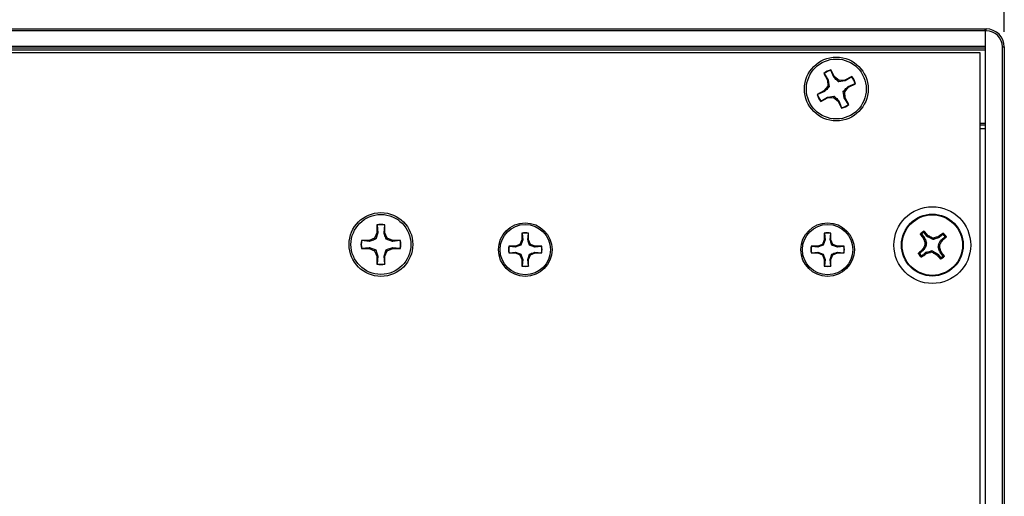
# Paper-space layout 'P3m-C' of a CAD drawing. Header units: inches. Extents: x 0.3 to 33.8, y 0.2 to 21.7.
# Tile 8 of 24: x 8.4 to 11, y 8.3 to 9.5. Entities that reach past the tile are written whole.
import ezdxf

# ---------------------------------------------------------------- set-up
doc = ezdxf.new("R2010")
doc.units = ezdxf.units.IN
doc.header["$MEASUREMENT"] = 0
doc.layers.add('BORDERS', color=7, linetype='Continuous')
doc.styles.add('SLDTEXTSTYLE0', font='TXT', dxfattribs={"width": 0.75})
doc.dimstyles.new('SLDDIMSTYLE8', dxfattribs={"dimtxt": 0.137795, "dimasz": 0.14, "dimexe": 0, "dimexo": 0.0625, "dimgap": 0.034449, "dimtad": 1, "dimdec": 3, "dimlfac": 2, "dimrnd": 1e-09, "dimzin": 4, "dimdsep": 46, "dimtxsty": 'SLDTEXTSTYLE0', "dimblk1": 'CLOSED', "dimblk2": 'CLOSED', "dimsah": 1, "dimcen": 0.09, "dimadec": 0, "dimazin": 1, "dimtfac": 1, "dimtdec": 3, "dimtofl": 0, "dimtmove": 0, "dimatfit": 3, "dimldrblk": 'CLOSED', "dimfxl": 0, "dimfrac": 2, "dimtolj": 1, "dimtzin": 12, "dimarcsym": 0})

# ---------------------------------------------------------------- blocks, each defined once
blk = doc.blocks.new('_Closed')
at = {"color": 0, "linetype": 'ByBlock', "lineweight": -2}
for p, q in [((-1, 0.166667), (0, 0)), ((-1, 0.166667), (-1, -0.166667)), ((0, 0), (-1, -0.166667)), ((0, 0), (-1, 0))]:
    blk.add_line(p, q, dxfattribs=at)
blk = doc.blocks.new('_D_36')
at = {"layer": 'BORDERS'}
for p, q in [((6.725, 10.8714), (6.683, 10.8714)), ((6.683, 10.8714), (6.683, 10.6526)), ((7.0305, 10.8714), (7.0725, 10.8714)), ((7.0725, 10.8714), (7.0725, 10.6526)), ((6.683, 10.6526), (6.725, 10.6526)), ((7.0725, 10.6526), (7.0305, 10.6526)), ((2.8528, 9.479), (2.8528, 10.4858)), ((10.9778, 9.479), (10.9778, 10.4858)), ((2.8528, 10.4464), (10.9778, 10.4464))]:
    blk.add_line(p, q, dxfattribs=at)
at = {"layer": 'BORDERS', "xscale": 0.14, "yscale": 0.14, "rotation": 180.0000000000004}
blk.add_blockref('_Closed', (2.8528, 10.4464, 0.9375), dxfattribs=at)
at = {"layer": 'BORDERS', "xscale": 0.14, "yscale": 0.14}
blk.add_blockref('_Closed', (10.9778, 10.4464, 0.9375), dxfattribs=at)
at = {"layer": 'BORDERS', "char_height": 0.1378, "attachment_point": 1, "style": 'SLDTEXTSTYLE0'}
for s, insert in [('413', (6.725, 10.8302)), ('16.250', (6.5978, 10.6241))]:
    blk.add_mtext(s, dxfattribs=dict(at, insert=insert))

psp = doc.layouts.new('P3m-C')

# ---------------------------------------------------------------- linework, layer by layer
at = {"color": 7, "linetype": 'Continuous', "lineweight": 25}
for p, q in [((2.90277, 9.48653), (10.92777, 9.48653)), ((10.92777, 9.48153), (2.90277, 9.48153)), ((10.92777, 9.48153), (10.92777, 9.48653)), ((10.92777, 9.48653), (10.9309, 9.48653)), ((10.92777, 9.48653), (10.92777, 9.48153)), ((10.92777, 9.48153), (10.92777, 6.86653)), ((10.9309, 9.48153), (10.92777, 9.48153)), ((10.92777, 9.48153), (10.92777, 9.44153)), ((10.9309, 9.48153), (10.9309, 9.48653)), ((2.90277, 9.44153), (10.92777, 9.44153)), ((10.92777, 9.43653), (2.90277, 9.43653)), ((10.97277, 6.9084), (10.97277, 9.43965)), ((10.97277, 9.43965), (10.97777, 9.43965)), ((10.97777, 9.43965), (10.97777, 6.9084)), ((10.92777, 9.43153), (2.90277, 9.43153)), ((10.91527, 9.42403), (2.91527, 9.42403)), ((10.91527, 6.92403), (10.91527, 9.42403)), ((10.50786, 9.37094), (10.51707, 9.35288)), ((10.50852, 9.37048), (10.50786, 9.37094)), ((10.50852, 9.37048), (10.51942, 9.35354)), ((10.52637, 9.37958), (10.52639, 9.38039)), ((10.53368, 9.36082), (10.52637, 9.37958)), ((10.5356, 9.36233), (10.52639, 9.38039)), ((10.53368, 9.36082), (10.5356, 9.36233)), ((10.5474, 9.35225), (10.5356, 9.36233)), ((10.58093, 9.36269), (10.56287, 9.35348)), ((10.58048, 9.36203), (10.56354, 9.35113)), ((10.58048, 9.36203), (10.58093, 9.36269)), ((10.51829, 9.33741), (10.50822, 9.3256)), ((10.51942, 9.35354), (10.51707, 9.35288)), ((10.51707, 9.35288), (10.51829, 9.33741)), ((10.52201, 9.3362), (10.51829, 9.33741)), ((10.51942, 9.35354), (10.52201, 9.3362)), ((10.5462, 9.34854), (10.5474, 9.35225)), ((10.56354, 9.35113), (10.5462, 9.34854)), ((10.56287, 9.35348), (10.5474, 9.35225)), ((10.56225, 9.32314), (10.57232, 9.33495)), ((10.56354, 9.35113), (10.56287, 9.35348)), ((10.57081, 9.33686), (10.58958, 9.34418)), ((10.57081, 9.33686), (10.57232, 9.33495)), ((10.57232, 9.33495), (10.59038, 9.34416)), ((10.58958, 9.34418), (10.59038, 9.34416)), ((10.50822, 9.3256), (10.49016, 9.31639)), ((10.49097, 9.31637), (10.49016, 9.31639)), ((10.50973, 9.32369), (10.49097, 9.31637)), ((10.50007, 9.29853), (10.51701, 9.30942)), ((10.50973, 9.32369), (10.50822, 9.3256)), ((10.51701, 9.30942), (10.53434, 9.31201)), ((10.51701, 9.30942), (10.51767, 9.30708)), ((10.51767, 9.30708), (10.53314, 9.3083)), ((10.53434, 9.31201), (10.53314, 9.3083)), ((10.53314, 9.3083), (10.54494, 9.29823)), ((10.56112, 9.30701), (10.55854, 9.32435)), ((10.55854, 9.32435), (10.56225, 9.32314)), ((10.56112, 9.30701), (10.56347, 9.30768)), ((10.56347, 9.30768), (10.56225, 9.32314)), ((10.57268, 9.28961), (10.56347, 9.30768)), ((10.49961, 9.29786), (10.51767, 9.30708)), ((10.50007, 9.29853), (10.49961, 9.29786)), ((10.54686, 9.29974), (10.54494, 9.29823)), ((10.54494, 9.29823), (10.55415, 9.28016)), ((10.54686, 9.29974), (10.55417, 9.28097)), ((10.57202, 9.29007), (10.56112, 9.30701)), ((10.57202, 9.29007), (10.57268, 9.28961)), ((10.55417, 9.28097), (10.55415, 9.28016)), ((10.91527, 9.24153), (10.92777, 9.24153)), ((10.92777, 9.23653), (10.91527, 9.23653)), ((10.92777, 9.22653), (10.91527, 9.22653)), ((9.34402, 8.97662), (9.34402, 8.95635)), ((9.3444, 8.97591), (9.34402, 8.97662)), ((9.3444, 8.97591), (9.34641, 8.95587)), ((9.36243, 8.95587), (9.36444, 8.97591)), ((9.36444, 8.97591), (9.36482, 8.97662)), ((9.36482, 8.95635), (9.36482, 8.97662)), ((9.34402, 8.95635), (9.33808, 8.94201)), ((9.34641, 8.95587), (9.34084, 8.93925)), ((9.34641, 8.95587), (9.34402, 8.95635)), ((9.36243, 8.95587), (9.36482, 8.95635)), ((9.37076, 8.94201), (9.36482, 8.95635)), ((9.7215, 8.955), (9.7215, 8.93797)), ((9.72182, 8.9544), (9.7215, 8.955)), ((9.72182, 8.9544), (9.72351, 8.93757)), ((9.73695, 8.93757), (9.73864, 8.9544)), ((9.73864, 8.9544), (9.73897, 8.955)), ((9.73897, 8.93797), (9.73897, 8.955)), ((10.5089, 8.955), (10.5089, 8.93797)), ((10.50922, 8.9544), (10.5089, 8.955)), ((10.50922, 8.9544), (10.51091, 8.93757)), ((10.52436, 8.93757), (10.52605, 8.9544)), ((10.52605, 8.9544), (10.52637, 8.955)), ((10.52637, 8.93797), (10.52637, 8.955)), ((10.76273, 8.95164), (10.77004, 8.94263)), ((10.77624, 8.94766), (10.76892, 8.95667)), ((10.77624, 8.94766), (10.77816, 8.94998)), ((10.77816, 8.94998), (10.78055, 8.9481)), ((10.81789, 8.95157), (10.80887, 8.94426)), ((9.32375, 8.93608), (9.30347, 8.93608)), ((9.30418, 8.93569), (9.30347, 8.93608)), ((9.32422, 8.93368), (9.30418, 8.93569)), ((9.33808, 8.94201), (9.32375, 8.93608)), ((9.32422, 8.93368), (9.32375, 8.93608)), ((9.34084, 8.93925), (9.33808, 8.94201)), ((9.368, 8.93925), (9.37076, 8.94201)), ((9.38462, 8.93368), (9.368, 8.93925)), ((9.3851, 8.93608), (9.37076, 8.94201)), ((9.38462, 8.93368), (9.3851, 8.93608)), ((9.40466, 8.93569), (9.38462, 8.93368)), ((9.40537, 8.93608), (9.3851, 8.93608)), ((9.40466, 8.93569), (9.40537, 8.93608)), ((9.71651, 8.92594), (9.70447, 8.92095)), ((9.7215, 8.93797), (9.71651, 8.92594)), ((9.71883, 8.92362), (9.71651, 8.92594)), ((9.72351, 8.93757), (9.71883, 8.92362)), ((9.72351, 8.93757), (9.7215, 8.93797)), ((9.73695, 8.93757), (9.73897, 8.93797)), ((9.74395, 8.92594), (9.73897, 8.93797)), ((9.74163, 8.92362), (9.74395, 8.92594)), ((9.75559, 8.91894), (9.74163, 8.92362)), ((9.75599, 8.92095), (9.74395, 8.92594)), ((10.50391, 8.92594), (10.49187, 8.92095)), ((10.5089, 8.93797), (10.50391, 8.92594)), ((10.50623, 8.92362), (10.50391, 8.92594)), ((10.51091, 8.93757), (10.50623, 8.92362)), ((10.51091, 8.93757), (10.5089, 8.93797)), ((10.52436, 8.93757), (10.52637, 8.93797)), ((10.53135, 8.92594), (10.52637, 8.93797)), ((10.52904, 8.92362), (10.53135, 8.92594)), ((10.54299, 8.91894), (10.52904, 8.92362)), ((10.54339, 8.92095), (10.53135, 8.92594)), ((10.76737, 8.94122), (10.77004, 8.94263)), ((10.76871, 8.9385), (10.76737, 8.94122)), ((10.77146, 8.93994), (10.76871, 8.9385)), ((10.7742, 8.92271), (10.77076, 8.92306)), ((10.77138, 8.92899), (10.77482, 8.92863)), ((10.77146, 8.93994), (10.77482, 8.92863)), ((10.78055, 8.9481), (10.77857, 8.94572)), ((10.78895, 8.9401), (10.77857, 8.94572)), ((10.78895, 8.9401), (10.78931, 8.94354)), ((10.79523, 8.94292), (10.79487, 8.93948)), ((10.80619, 8.94284), (10.79487, 8.93948)), ((10.80474, 8.94558), (10.80747, 8.94693)), ((10.80619, 8.94284), (10.80474, 8.94558)), ((10.80634, 8.92535), (10.81196, 8.93573)), ((10.80634, 8.92535), (10.80978, 8.92499)), ((10.80747, 8.94693), (10.80887, 8.94426)), ((10.81435, 8.93375), (10.81196, 8.93573)), ((10.8139, 8.93806), (10.82292, 8.94538)), ((10.8139, 8.93806), (10.81623, 8.93613)), ((10.81623, 8.93613), (10.81435, 8.93375)), ((9.30418, 8.91566), (9.30347, 8.91528)), ((9.30347, 8.91528), (9.32375, 8.91528)), ((9.30418, 8.91566), (9.32422, 8.91767)), ((9.32422, 8.91767), (9.32375, 8.91528)), ((9.32375, 8.91528), (9.33808, 8.90934)), ((9.32422, 8.91767), (9.34084, 8.9121)), ((9.34084, 8.9121), (9.33808, 8.90934)), ((9.33808, 8.90934), (9.34402, 8.895)), ((9.36243, 8.89548), (9.368, 8.9121)), ((9.36482, 8.895), (9.37076, 8.90934)), ((9.368, 8.9121), (9.37076, 8.90934)), ((9.37076, 8.90934), (9.3851, 8.91528)), ((9.38462, 8.91767), (9.40466, 8.91566)), ((9.38462, 8.91767), (9.3851, 8.91528)), ((9.3851, 8.91528), (9.40537, 8.91528)), ((9.40466, 8.91566), (9.40537, 8.91528)), ((9.70447, 8.92095), (9.68745, 8.92095)), ((9.68804, 8.92063), (9.68745, 8.92095)), ((9.68804, 8.9038), (9.68745, 8.90348)), ((9.68745, 8.90348), (9.70447, 8.90348)), ((9.70487, 8.91894), (9.68804, 8.92063)), ((9.68804, 8.9038), (9.70487, 8.90549)), ((9.70487, 8.91894), (9.70447, 8.92095)), ((9.70487, 8.90549), (9.70447, 8.90348)), ((9.70447, 8.90348), (9.71651, 8.8985)), ((9.70487, 8.90549), (9.71883, 8.90081)), ((9.71883, 8.90081), (9.71651, 8.8985)), ((9.71651, 8.8985), (9.7215, 8.88646)), ((9.73695, 8.88686), (9.74163, 8.90081)), ((9.73897, 8.88646), (9.74395, 8.8985)), ((9.74163, 8.90081), (9.74395, 8.8985)), ((9.74395, 8.8985), (9.75599, 8.90348)), ((9.75559, 8.91894), (9.75599, 8.92095)), ((9.77242, 8.92063), (9.75559, 8.91894)), ((9.75559, 8.90549), (9.77242, 8.9038)), ((9.75559, 8.90549), (9.75599, 8.90348)), ((9.77302, 8.92095), (9.75599, 8.92095)), ((9.75599, 8.90348), (9.77302, 8.90348)), ((9.77242, 8.92063), (9.77302, 8.92095)), ((9.77242, 8.9038), (9.77302, 8.90348)), ((10.49187, 8.92095), (10.47485, 8.92095)), ((10.47545, 8.92063), (10.47485, 8.92095)), ((10.47545, 8.9038), (10.47485, 8.90348)), ((10.47485, 8.90348), (10.49187, 8.90348)), ((10.49227, 8.91894), (10.47545, 8.92063)), ((10.47545, 8.9038), (10.49227, 8.90549)), ((10.49227, 8.91894), (10.49187, 8.92095)), ((10.49227, 8.90549), (10.49187, 8.90348)), ((10.49187, 8.90348), (10.50391, 8.8985)), ((10.49227, 8.90549), (10.50623, 8.90081)), ((10.50623, 8.90081), (10.50391, 8.8985)), ((10.50391, 8.8985), (10.5089, 8.88646)), ((10.52436, 8.88686), (10.52904, 8.90081)), ((10.52637, 8.88646), (10.53135, 8.8985)), ((10.52904, 8.90081), (10.53135, 8.8985)), ((10.53135, 8.8985), (10.54339, 8.90348)), ((10.54299, 8.91894), (10.54339, 8.92095)), ((10.55982, 8.92063), (10.54299, 8.91894)), ((10.54299, 8.90549), (10.55982, 8.9038)), ((10.54299, 8.90549), (10.54339, 8.90348)), ((10.56042, 8.92095), (10.54339, 8.92095)), ((10.54339, 8.90348), (10.56042, 8.90348)), ((10.55982, 8.92063), (10.56042, 8.92095)), ((10.55982, 8.9038), (10.56042, 8.90348)), ((10.76664, 8.90999), (10.75763, 8.90268)), ((10.76266, 8.89648), (10.77167, 8.90379)), ((10.76432, 8.91192), (10.76619, 8.91431)), ((10.76664, 8.90999), (10.76432, 8.91192)), ((10.76619, 8.91431), (10.76858, 8.91233)), ((10.7742, 8.92271), (10.76858, 8.91233)), ((10.77308, 8.90112), (10.77167, 8.90379)), ((10.7758, 8.90247), (10.77308, 8.90112)), ((10.77435, 8.90521), (10.78567, 8.90857)), ((10.77435, 8.90521), (10.7758, 8.90247)), ((10.78531, 8.90513), (10.78567, 8.90857)), ((10.79159, 8.90796), (10.79123, 8.90451)), ((10.79159, 8.90796), (10.80197, 8.90233)), ((10.79999, 8.89995), (10.80197, 8.90233)), ((10.80238, 8.89807), (10.79999, 8.89995)), ((10.80431, 8.9004), (10.80238, 8.89807)), ((10.80431, 8.9004), (10.81162, 8.89138)), ((10.80917, 8.91906), (10.80572, 8.91942)), ((10.80909, 8.90811), (10.80572, 8.91942)), ((10.80909, 8.90811), (10.81183, 8.90956)), ((10.81317, 8.90683), (10.8105, 8.90542)), ((10.81782, 8.89641), (10.8105, 8.90542)), ((10.81183, 8.90956), (10.81317, 8.90683)), ((9.34641, 8.89548), (9.34402, 8.895)), ((9.34402, 8.895), (9.34402, 8.87473)), ((9.3444, 8.87544), (9.34402, 8.87473)), ((9.34641, 8.89548), (9.3444, 8.87544)), ((9.36444, 8.87544), (9.36243, 8.89548)), ((9.36243, 8.89548), (9.36482, 8.895)), ((9.36444, 8.87544), (9.36482, 8.87473)), ((9.36482, 8.87473), (9.36482, 8.895)), ((9.72351, 8.88686), (9.7215, 8.88646)), ((9.7215, 8.88646), (9.7215, 8.86943)), ((9.72351, 8.88686), (9.72182, 8.87003)), ((9.73864, 8.87003), (9.73695, 8.88686)), ((9.73695, 8.88686), (9.73897, 8.88646)), ((9.73897, 8.86943), (9.73897, 8.88646)), ((10.51091, 8.88686), (10.5089, 8.88646)), ((10.5089, 8.88646), (10.5089, 8.86943)), ((10.51091, 8.88686), (10.50922, 8.87003)), ((10.52605, 8.87003), (10.52436, 8.88686)), ((10.52436, 8.88686), (10.52637, 8.88646)), ((10.52637, 8.86943), (10.52637, 8.88646)), ((9.72182, 8.87003), (9.7215, 8.86943)), ((9.73864, 8.87003), (9.73897, 8.86943)), ((10.50922, 8.87003), (10.5089, 8.86943)), ((10.52605, 8.87003), (10.52637, 8.86943))]:
    psp.add_line(p, q, dxfattribs=at)
for centre, radius in [((10.54027, 9.33028), 0.083), ((10.54027, 9.33028), 0.078), ((9.35442, 8.92568), 0.083), ((9.35442, 8.92568), 0.078), ((10.79027, 8.92403), 0.1), ((10.79027, 8.92403), 0.0805), ((10.79027, 8.92403), 0.07876), ((9.73023, 8.91222), 0.06975), ((9.73023, 8.91222), 0.0655), ((10.51763, 8.91222), 0.06975), ((10.51763, 8.91222), 0.0655)]:
    psp.add_circle(centre, radius, dxfattribs=at)
for centre, radius, start, end in [((10.9309, 9.43965), 0.04688, 0, 90), ((10.9309, 9.43965), 0.04187, 0, 90), ((10.54027, 9.33028), 0.052, 105.48493, 128.55885), ((10.54027, 9.33028), 0.05123, 105.74574, 128.29804), ((10.54027, 9.33028), 0.05123, 15.74574, 38.29804), ((10.54027, 9.33028), 0.052, 15.48493, 38.55885), ((10.54027, 9.33028), 0.052, 195.48493, 218.55885), ((10.54027, 9.33028), 0.05123, 195.74574, 218.29804), ((10.54027, 9.33028), 0.052, 285.48493, 308.55885), ((10.54027, 9.33028), 0.05123, 285.74574, 308.29804), ((9.35442, 8.92568), 0.052, 78.46304, 101.53696), ((9.35442, 8.92568), 0.05123, 78.72385, 101.27615), ((9.73023, 8.91222), 0.04367, 78.46304, 101.53696), ((9.73023, 8.91222), 0.04302, 78.72385, 101.27615), ((10.51763, 8.91222), 0.04367, 78.46304, 101.53696), ((10.51763, 8.91222), 0.04302, 78.72385, 101.27615), ((11.39999, 9.4239), 0.79574, 216.38885, 217.34269), ((10.79027, 8.92403), 0.04248, 121.78058, 136.33153), ((10.79027, 8.92403), 0.04007, 124.8945, 133.21762), ((10.17552, 8.43035), 0.79574, 40.76943, 41.72326), ((11.29014, 8.3143), 0.79574, 126.38885, 127.34269), ((10.79027, 8.92403), 0.04007, 34.8945, 43.21762), ((10.79027, 8.92403), 0.04248, 31.78058, 46.33153), ((9.35442, 8.92568), 0.052, 168.46304, 191.53696), ((9.35442, 8.92568), 0.05123, 168.72385, 191.27615), ((9.35442, 8.92568), 0.05123, 348.72385, 11.27615), ((9.35442, 8.92568), 0.052, 348.46304, 11.53696), ((11.58957, 8.49068), 0.92596, 152.16303, 152.77407), ((11.66169, 9.18343), 0.92596, 195.33804, 195.94908), ((10.35693, 8.12473), 0.92596, 62.16303, 62.77407), ((11.04967, 8.05261), 0.92596, 105.33804, 105.94908), ((9.99098, 9.35737), 0.92596, 332.16303, 332.77407), ((10.2966, 9.53878), 0.79574, 310.76943, 311.72326), ((9.73023, 8.91222), 0.04367, 168.46304, 191.53696), ((9.73023, 8.91222), 0.04302, 168.72385, 191.27615), ((9.73023, 8.91222), 0.04302, 348.72385, 11.27615), ((9.73023, 8.91222), 0.04367, 348.46304, 11.53696), ((10.51763, 8.91222), 0.04367, 168.46304, 191.53696), ((10.51763, 8.91222), 0.04302, 168.72385, 191.27615), ((10.51763, 8.91222), 0.04302, 348.72385, 11.27615), ((10.51763, 8.91222), 0.04367, 348.46304, 11.53696), ((10.79027, 8.92403), 0.04248, 211.78058, 226.33153), ((11.28395, 8.30927), 0.79574, 130.76943, 131.72326), ((10.79027, 8.92403), 0.04007, 214.8945, 223.21762), ((10.2904, 9.53375), 0.79574, 306.38885, 307.34269), ((10.53087, 9.79545), 0.92596, 285.33804, 285.94908), ((11.22362, 9.72332), 0.92596, 242.16303, 242.77407), ((11.40502, 9.4177), 0.79574, 220.76943, 221.72326), ((9.91885, 8.66463), 0.92596, 15.33804, 15.94908), ((10.18055, 8.42415), 0.79574, 36.38885, 37.34269), ((9.35442, 8.92568), 0.052, 258.46304, 281.53696), ((9.35442, 8.92568), 0.05123, 258.72385, 281.27615), ((10.79027, 8.92403), 0.04248, 301.78058, 316.33153), ((10.79027, 8.92403), 0.04007, 304.8945, 313.21762), ((9.73023, 8.91222), 0.04367, 258.46304, 281.53696), ((9.73023, 8.91222), 0.04302, 258.72385, 281.27615), ((10.51763, 8.91222), 0.04367, 258.46304, 281.53696), ((10.51763, 8.91222), 0.04302, 258.72385, 281.27615)]:
    psp.add_arc(centre, radius, start, end, dxfattribs=at)
for centre, major_axis, ratio, start_param, end_param in [((10.76392, 8.93768), (-0.00696, -0.00367), 0.994307, 2.9463327, 3.3368526), ((10.76727, 8.92642), (-0.00783, 0.00082), 0.993591, 2.7511616, 3.5320237), ((10.78233, 8.95263), (0.00503, 0.00606), 0.994307, 2.9463327, 3.3368526), ((10.79267, 8.94703), (0.00082, 0.00783), 0.993591, 2.7511616, 3.5320237), ((10.81328, 8.92163), (0.00783, -0.00082), 0.993591, 2.7511616, 3.5320237), ((10.80393, 8.95038), (-0.00367, 0.00696), 0.994307, 2.9463327, 3.3368526), ((10.81887, 8.93196), (0.00606, -0.00503), 0.994307, 2.9463327, 3.3368526), ((10.76167, 8.91609), (-0.00606, 0.00503), 0.994307, 2.9463327, 3.3368526), ((10.77661, 8.89767), (0.00367, -0.00696), 0.994307, 2.9463327, 3.3368526), ((10.78788, 8.90102), (-0.00082, -0.00783), 0.993591, 2.7511616, 3.5320237), ((10.79821, 8.89542), (-0.00503, -0.00606), 0.994307, 2.9463327, 3.3368526), ((10.81662, 8.91037), (0.00696, 0.00367), 0.994307, 2.9463327, 3.3368526)]:
    psp.add_ellipse(centre, major_axis=major_axis, ratio=ratio, start_param=start_param, end_param=end_param, dxfattribs=at)
for points, knots in [([(10.5462, 9.34854), (10.54303, 9.35158), (10.53855, 9.35589), (10.53479, 9.35969), (10.53368, 9.36082)], [0, 0, 0, 0, 0.7055493, 1, 1, 1, 1]), ([(10.52201, 9.3362), (10.51897, 9.33304), (10.51466, 9.32855), (10.51085, 9.32479), (10.50973, 9.32369)], [0, 0, 0, 0, 0.7055493, 1, 1, 1, 1]), ([(10.55854, 9.32435), (10.56157, 9.32751), (10.56588, 9.332), (10.56969, 9.33576), (10.57081, 9.33686)], [0, 0, 0, 0, 0.7055493, 1, 1, 1, 1]), ([(10.53434, 9.31201), (10.53751, 9.30897), (10.54199, 9.30467), (10.54575, 9.30086), (10.54686, 9.29974)], [0, 0, 0, 0, 0.7055493, 1, 1, 1, 1]), ([(9.368, 8.93925), (9.36656, 8.9434), (9.36452, 8.94927), (9.3629, 8.95437), (9.36243, 8.95587)], [0, 0, 0, 0, 0.7055493, 1, 1, 1, 1]), ([(10.75942, 8.95182), (10.75935, 8.95194), (10.75922, 8.95217), (10.75918, 8.95259), (10.75928, 8.95301), (10.75946, 8.95324), (10.75954, 8.95336)], [0, 0, 0, 0, 0.2526917, 0.5055172, 0.7534417, 1, 1, 1, 1]), ([(10.76273, 8.95164), (10.76218, 8.95168), (10.76106, 8.95175), (10.75997, 8.95179), (10.75942, 8.95182)], [0, 0, 0, 0, 0.4946499, 1, 1, 1, 1]), ([(10.75954, 8.95336), (10.76008, 8.95334), (10.76117, 8.95331), (10.76227, 8.95326), (10.76283, 8.95323)], [0, 0, 0, 0, 0.4958449, 1, 1, 1, 1]), ([(10.76283, 8.95323), (10.76275, 8.95313), (10.76257, 8.95293), (10.76245, 8.95254), (10.76246, 8.95215), (10.76258, 8.95184), (10.76269, 8.95169), (10.76273, 8.95164)], [0, 0, 0, 0, 0.22554966, 0.4511533, 0.67558153, 0.89964028, 1, 1, 1, 1]), ([(10.76735, 8.95689), (10.76744, 8.95744), (10.76761, 8.95854), (10.7678, 8.95961), (10.7679, 8.96014)], [0, 0, 0, 0, 0.5041524, 1, 1, 1, 1]), ([(10.76892, 8.95667), (10.76883, 8.95676), (10.76864, 8.95695), (10.76827, 8.9571), (10.76787, 8.95712), (10.76756, 8.95702), (10.7674, 8.95692), (10.76735, 8.95689)], [0, 0, 0, 0, 0.2255496, 0.4511532, 0.6755812, 0.89964, 1, 1, 1, 1]), ([(10.7679, 8.96014), (10.76802, 8.96019), (10.76825, 8.96031), (10.76865, 8.96034), (10.76903, 8.96025), (10.76929, 8.96009), (10.7694, 8.95997), (10.76943, 8.95994)], [0, 0, 0, 0, 0.22437011, 0.44841436, 0.68090265, 0.92557481, 1, 1, 1, 1]), ([(10.76943, 8.95994), (10.76934, 8.9594), (10.76916, 8.95832), (10.769, 8.95722), (10.76892, 8.95667)], [0, 0, 0, 0, 0.5053527, 1, 1, 1, 1]), ([(10.81789, 8.95157), (10.81792, 8.95212), (10.81799, 8.95323), (10.81804, 8.95433), (10.81806, 8.95488)], [0, 0, 0, 0, 0.4946473, 1, 1, 1, 1]), ([(10.81947, 8.95147), (10.81937, 8.95155), (10.81917, 8.95173), (10.81879, 8.95184), (10.81839, 8.95183), (10.81809, 8.95172), (10.81793, 8.95161), (10.81789, 8.95157)], [0, 0, 0, 0, 0.2255497, 0.4511533, 0.6755815, 0.8996403, 1, 1, 1, 1]), ([(10.81806, 8.95488), (10.81818, 8.95495), (10.81841, 8.95508), (10.81884, 8.95512), (10.81926, 8.95502), (10.81949, 8.95484), (10.8196, 8.95475)], [0, 0, 0, 0, 0.2526917, 0.5055172, 0.7534417, 1, 1, 1, 1]), ([(10.8196, 8.95475), (10.81959, 8.95421), (10.81955, 8.95313), (10.8195, 8.95202), (10.81947, 8.95147)], [0, 0, 0, 0, 0.4958476, 1, 1, 1, 1]), ([(9.34084, 8.93925), (9.3367, 8.93782), (9.33082, 8.93578), (9.32572, 8.93416), (9.32422, 8.93368)], [0, 0, 0, 0, 0.7055493, 1, 1, 1, 1]), ([(9.71883, 8.92362), (9.71535, 8.92241), (9.71042, 8.9207), (9.70613, 8.91934), (9.70487, 8.91894)], [0, 0, 0, 0, 0.7055493, 1, 1, 1, 1]), ([(9.74163, 8.92362), (9.74043, 8.9271), (9.73872, 8.93203), (9.73736, 8.93631), (9.73695, 8.93757)], [0, 0, 0, 0, 0.7055493, 1, 1, 1, 1]), ([(10.50623, 8.92362), (10.50275, 8.92241), (10.49782, 8.9207), (10.49354, 8.91934), (10.49227, 8.91894)], [0, 0, 0, 0, 0.7055493, 1, 1, 1, 1]), ([(10.52904, 8.92362), (10.52783, 8.9271), (10.52612, 8.93203), (10.52476, 8.93631), (10.52436, 8.93757)], [0, 0, 0, 0, 0.7055493, 1, 1, 1, 1]), ([(10.77076, 8.92306), (10.77109, 8.92387), (10.77175, 8.92548), (10.77172, 8.92758), (10.77145, 8.9287), (10.77138, 8.92899)], [0, 0, 0, 0, 0.4271588, 0.8543492, 1, 1, 1, 1]), ([(10.78931, 8.94354), (10.79011, 8.94321), (10.79173, 8.94255), (10.79382, 8.94257), (10.79495, 8.94285), (10.79523, 8.94292)], [0, 0, 0, 0, 0.4271588, 0.8543492, 1, 1, 1, 1]), ([(10.80978, 8.92499), (10.80945, 8.92418), (10.80879, 8.92257), (10.80882, 8.92047), (10.8091, 8.91935), (10.80917, 8.91906)], [0, 0, 0, 0, 0.4271588, 0.8543492, 1, 1, 1, 1]), ([(10.82292, 8.94538), (10.82301, 8.94547), (10.8232, 8.94565), (10.82334, 8.94603), (10.82336, 8.94643), (10.82327, 8.94674), (10.82317, 8.9469), (10.82314, 8.94695)], [0, 0, 0, 0, 0.2255496, 0.4511532, 0.6755812, 0.89964, 1, 1, 1, 1]), ([(10.82619, 8.94487), (10.82564, 8.94496), (10.82456, 8.94514), (10.82346, 8.9453), (10.82292, 8.94538)], [0, 0, 0, 0, 0.5053527, 1, 1, 1, 1]), ([(10.82314, 8.94695), (10.82369, 8.94686), (10.82478, 8.94669), (10.82585, 8.94649), (10.82638, 8.9464)], [0, 0, 0, 0, 0.5041524, 1, 1, 1, 1]), ([(10.82638, 8.9464), (10.82644, 8.94628), (10.82656, 8.94605), (10.82658, 8.94565), (10.8265, 8.94527), (10.82634, 8.94501), (10.82621, 8.94489), (10.82619, 8.94487)], [0, 0, 0, 0, 0.2243701, 0.4484144, 0.6809027, 0.9255748, 1, 1, 1, 1]), ([(9.34084, 8.9121), (9.34228, 8.90795), (9.34432, 8.90208), (9.34594, 8.89698), (9.34641, 8.89548)], [0, 0, 0, 0, 0.7055493, 1, 1, 1, 1]), ([(9.368, 8.9121), (9.37214, 8.91354), (9.37802, 8.91557), (9.38312, 8.91719), (9.38462, 8.91767)], [0, 0, 0, 0, 0.7055493, 1, 1, 1, 1]), ([(9.71883, 8.90081), (9.72004, 8.89733), (9.72175, 8.8924), (9.72311, 8.88812), (9.72351, 8.88686)], [0, 0, 0, 0, 0.70554926, 1, 1, 1, 1]), ([(9.74163, 8.90081), (9.74511, 8.90202), (9.75005, 8.90373), (9.75433, 8.90509), (9.75559, 8.90549)], [0, 0, 0, 0, 0.7055493, 1, 1, 1, 1]), ([(10.50623, 8.90081), (10.50744, 8.89733), (10.50915, 8.8924), (10.51051, 8.88812), (10.51091, 8.88686)], [0, 0, 0, 0, 0.70554926, 1, 1, 1, 1]), ([(10.52904, 8.90081), (10.53252, 8.90202), (10.53745, 8.90373), (10.54173, 8.90509), (10.54299, 8.90549)], [0, 0, 0, 0, 0.7055493, 1, 1, 1, 1]), ([(10.75416, 8.90165), (10.7541, 8.90177), (10.75399, 8.90201), (10.75396, 8.9024), (10.75405, 8.90278), (10.75421, 8.90304), (10.75433, 8.90316), (10.75436, 8.90319)], [0, 0, 0, 0, 0.22437011, 0.44841436, 0.68090265, 0.92557481, 1, 1, 1, 1]), ([(10.75741, 8.9011), (10.75685, 8.90119), (10.75576, 8.90137), (10.75469, 8.90156), (10.75416, 8.90165)], [0, 0, 0, 0, 0.5041524, 1, 1, 1, 1]), ([(10.75436, 8.90319), (10.7549, 8.90309), (10.75598, 8.90292), (10.75708, 8.90276), (10.75763, 8.90268)], [0, 0, 0, 0, 0.5053527, 1, 1, 1, 1]), ([(10.75763, 8.90268), (10.75753, 8.90258), (10.75735, 8.9024), (10.7572, 8.90202), (10.75718, 8.90163), (10.75727, 8.90131), (10.75737, 8.90115), (10.75741, 8.9011)], [0, 0, 0, 0, 0.2255496, 0.4511532, 0.6755812, 0.89964, 1, 1, 1, 1]), ([(10.79123, 8.90451), (10.79043, 8.90484), (10.78882, 8.90551), (10.78672, 8.90548), (10.7856, 8.9052), (10.78531, 8.90513)], [0, 0, 0, 0, 0.4271588, 0.8543492, 1, 1, 1, 1]), ([(10.76094, 8.8933), (10.76096, 8.89384), (10.76099, 8.89492), (10.76104, 8.89603), (10.76107, 8.89659)], [0, 0, 0, 0, 0.49584493, 1, 1, 1, 1]), ([(10.76248, 8.89318), (10.76236, 8.89311), (10.76213, 8.89297), (10.76171, 8.89294), (10.76128, 8.89303), (10.76105, 8.89321), (10.76094, 8.8933)], [0, 0, 0, 0, 0.2526917, 0.5055172, 0.7534417, 1, 1, 1, 1]), ([(10.76107, 8.89659), (10.76117, 8.8965), (10.76137, 8.89633), (10.76175, 8.89621), (10.76215, 8.89622), (10.76246, 8.89633), (10.76261, 8.89645), (10.76266, 8.89648)], [0, 0, 0, 0, 0.2255497, 0.4511533, 0.6755815, 0.8996403, 1, 1, 1, 1]), ([(10.76266, 8.89648), (10.76262, 8.89593), (10.76255, 8.89482), (10.7625, 8.89373), (10.76248, 8.89318)], [0, 0, 0, 0, 0.4946499, 1, 1, 1, 1]), ([(10.81111, 8.88811), (10.8112, 8.88866), (10.81138, 8.88974), (10.81154, 8.89084), (10.81162, 8.89138)], [0, 0, 0, 0, 0.5053527, 1, 1, 1, 1]), ([(10.81264, 8.88792), (10.81253, 8.88786), (10.81229, 8.88774), (10.8119, 8.88771), (10.81151, 8.8878), (10.81126, 8.88796), (10.81114, 8.88808), (10.81111, 8.88811)], [0, 0, 0, 0, 0.2243701, 0.4484144, 0.6809027, 0.9255748, 1, 1, 1, 1]), ([(10.81162, 8.89138), (10.81171, 8.89129), (10.8119, 8.8911), (10.81228, 8.89095), (10.81267, 8.89094), (10.81299, 8.89103), (10.81315, 8.89113), (10.81319, 8.89116)], [0, 0, 0, 0, 0.2255496, 0.4511532, 0.6755812, 0.89964, 1, 1, 1, 1]), ([(10.81319, 8.89116), (10.81311, 8.89061), (10.81293, 8.88952), (10.81274, 8.88845), (10.81264, 8.88792)], [0, 0, 0, 0, 0.5041524, 1, 1, 1, 1]), ([(10.81771, 8.89482), (10.8178, 8.89492), (10.81797, 8.89512), (10.81809, 8.89551), (10.81808, 8.89591), (10.81796, 8.89621), (10.81785, 8.89636), (10.81782, 8.89641)], [0, 0, 0, 0, 0.22554966, 0.4511533, 0.67558153, 0.89964028, 1, 1, 1, 1]), ([(10.821, 8.8947), (10.82046, 8.89471), (10.81937, 8.89474), (10.81827, 8.8948), (10.81771, 8.89482)], [0, 0, 0, 0, 0.4958476, 1, 1, 1, 1]), ([(10.81782, 8.89641), (10.81837, 8.89638), (10.81948, 8.8963), (10.82057, 8.89626), (10.82112, 8.89623)], [0, 0, 0, 0, 0.4946473, 1, 1, 1, 1]), ([(10.82112, 8.89623), (10.82119, 8.89612), (10.82133, 8.89588), (10.82136, 8.89546), (10.82126, 8.89504), (10.82109, 8.89481), (10.821, 8.8947)], [0, 0, 0, 0, 0.25269173, 0.50551722, 0.75344174, 1, 1, 1, 1])]:
    psp.add_open_spline(points, degree=3, knots=knots, dxfattribs=at)

# ---------------------------------------------------------------- dimensions: what is measured, and where the dimension line sits
at = {"layer": 'BORDERS'}
dim = psp.add_linear_dim(base=(10.97777, 10.44644), p1=(2.85277, 9.43965), p2=(10.97777, 9.43965), dimstyle='SLDDIMSTYLE8', dxfattribs=at)
dim.commit()
dim.dimension.update_dxf_attribs({"geometry": '_D_36', "text_midpoint": (6.87774, 10.44644), "dimtype": 160})

doc.saveas('drawing.dxf')
